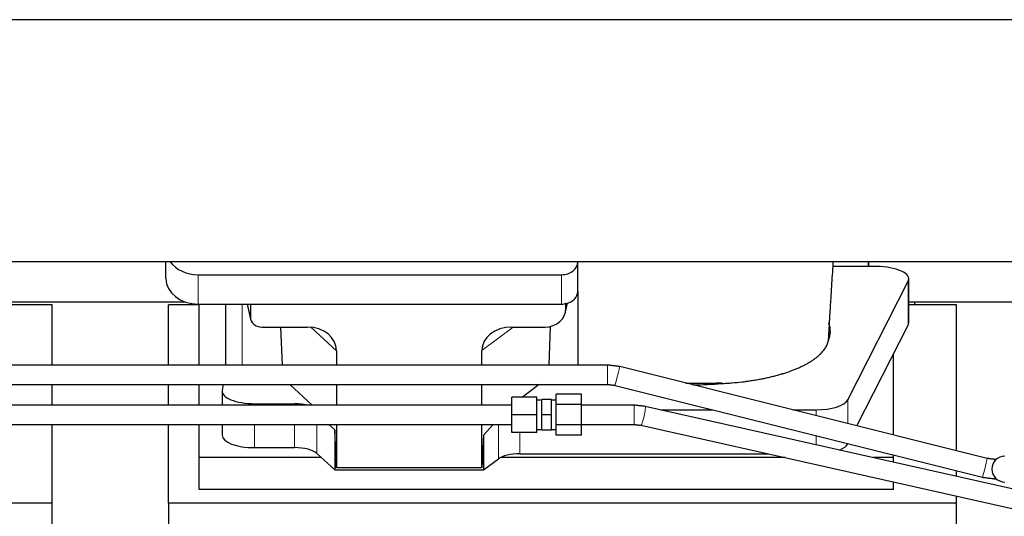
# Model space of a CAD drawing. Header units: inches. Extents: x 0 to 23760, y -13 to 16800.
# Tile 74 of 247: x 6487 to 7096, y 6744 to 7052. Entities that reach past the tile are written whole.
import ezdxf

# ---------------------------------------------------------------- set-up
doc = ezdxf.new("R2010")
doc.units = ezdxf.units.IN
doc.layers.add('254', color=7, linetype='Continuous', true_color=0xffffff)

msp = doc.modelspace()

# ---------------------------------------------------------------- linework, layer by layer
at = {"layer": '254', "color": 2, "linetype": 'Continuous', "lineweight": 25}
for p, q in [((7689.615, 7051.893), (3210.124, 7051.893)), ((7689.615, 6901.892), (3179.115, 6901.892)), ((6577.168, 6891.518), (6577.168, 6901.891)), ((6832.168, 6901.845), (6832.168, 6901.892)), ((6832.168, 6883.584), (6832.168, 6901.845)), ((7012.118, 6901.893), (7012.118, 6898.953)), ((7012.118, 6898.953), (7012.118, 6901.892)), ((7012.118, 6898.953), (6990.243, 6898.953)), ((7017.139, 6898.953), (7012.118, 6898.953)), ((6597.168, 6893.911), (6822.168, 6893.911)), ((6999.381, 6816.35), (7036.77, 6889.837)), ((7037.139, 6864.045), (7037.139, 6891.299)), ((6832.168, 6883.586), (6832.168, 6837.915)), ((6506.775, 6875.266), (6477.139, 6875.266)), ((6477.14, 6877.006), (6589.074, 6877.006)), ((6506.775, 6837.912), (6506.775, 6875.266)), ((6597.775, 6875.266), (6578.775, 6875.266)), ((6578.775, 6837.912), (6578.775, 6875.266)), ((6597.168, 6875.65), (6822.168, 6875.65)), ((6597.775, 6837.913), (6597.775, 6875.649)), ((6614.101, 6875.652), (6614.101, 6837.915)), ((6627.512, 6875.65), (6629.617, 6866.408)), ((6629.478, 6875.65), (6629.478, 6867.639)), ((6824.673, 6870.883), (6825.758, 6876.179)), ((6824.883, 6872.95), (6824.883, 6876.246)), ((7066.775, 6875.266), (7037.139, 6875.266)), ((7037.14, 6877.006), (7149.074, 6877.006)), ((7066.775, 6784.781), (7066.775, 6875.266)), ((6636.452, 6861.454), (6664.913, 6861.454)), ((6648.165, 6861.453), (6649.089, 6837.914)), ((6791.081, 6861.454), (6811.932, 6861.454)), ((6815.052, 6861.79), (6814.353, 6837.914)), ((7005.045, 6800.228), (7036.77, 6862.582)), ((6682.708, 6846.824), (6682.708, 6837.913)), ((6772.744, 6837.913), (6772.744, 6846.918)), ((7027.775, 6794.54), (7027.775, 6844.901)), ((7085.764, 6780.027), (6858.159, 6836.986)), ((6506.775, 6813.078), (6506.775, 6825.914)), ((6578.775, 6813.078), (6578.775, 6825.914)), ((6597.775, 6813.078), (6597.775, 6825.915)), ((6612.685, 6825.914), (6612.03, 6822.152)), ((6667.727, 6813.077), (6653.828, 6825.913)), ((6682.708, 6825.913), (6682.708, 6813.076)), ((6772.744, 6813.076), (6772.744, 6825.913)), ((6808.261, 6825.914), (6797.887, 6818.123)), ((6855.246, 6825.345), (7082.851, 6768.386)), ((6611.985, 6821.643), (6611.985, 6813.076)), ((6791.4, 6807.17), (6791.4, 6818.123)), ((6806.9, 6818.123), (6791.4, 6818.123)), ((6806.9, 6807.17), (6806.9, 6818.123)), ((6809.9, 6807.077), (6809.9, 6816.577)), ((6815.9, 6816.577), (6809.9, 6816.577)), ((6815.9, 6807.077), (6815.9, 6816.577)), ((6818.9, 6813.544), (6818.9, 6819.778)), ((6834.4, 6819.778), (6818.9, 6819.778)), ((6834.4, 6813.544), (6834.4, 6819.778)), ((6631.985, 6813.989), (6656.82, 6813.989)), ((6791.4, 6813.252), (6791.168, 6813.077)), ((6809.9, 6816.077), (6806.9, 6816.077)), ((6818.9, 6816.077), (6815.9, 6816.077)), ((6818.9, 6800.843), (6818.9, 6813.544)), ((6834.4, 6813.544), (6818.9, 6813.544)), ((6834.4, 6800.843), (6834.4, 6813.544)), ((7173.914, 6744.914), (6873.895, 6812.329)), ((6791.4, 6796.124), (6791.4, 6807.17)), ((6806.9, 6807.17), (6791.4, 6807.17)), ((6806.9, 6796.124), (6806.9, 6807.17)), ((6809.9, 6797.577), (6809.9, 6807.077)), ((6815.9, 6807.077), (6809.9, 6807.077)), ((6815.9, 6797.577), (6815.9, 6807.077)), ((6883.556, 6810.159), (6915.927, 6810.159)), ((6965.356, 6810.159), (6979.75, 6810.159)), ((6506.775, 6752.441), (6506.775, 6801.078)), ((6578.775, 6752.441), (6578.775, 6801.078)), ((6597.775, 6780.555), (6597.775, 6801.078)), ((6611.985, 6801.078), (6611.985, 6794.388)), ((6681.788, 6797.689), (6678.084, 6801.078)), ((6682.708, 6801.078), (6682.708, 6774.23)), ((6772.744, 6774.23), (6772.744, 6801.079)), ((6779.719, 6801.078), (6773.724, 6794.551)), ((6818.9, 6794.376), (6818.9, 6800.843)), ((6834.4, 6800.843), (6818.9, 6800.843)), ((6834.4, 6794.376), (6834.4, 6800.843)), ((6871.264, 6800.621), (7169.732, 6733.554)), ((6681.788, 6797.689), (6681.788, 6772.927)), ((6682.708, 6774.23), (6681.788, 6797.689)), ((6773.724, 6794.551), (6772.744, 6774.23)), ((6773.724, 6794.551), (6773.724, 6772.927)), ((6791.4, 6796.032), (6791.4, 6796.124)), ((6806.9, 6796.124), (6791.4, 6796.124)), ((6806.9, 6796.032), (6791.4, 6796.032)), ((6806.9, 6798.077), (6809.9, 6798.077)), ((6806.9, 6796.032), (6806.9, 6796.124)), ((6815.9, 6797.577), (6809.9, 6797.577)), ((6815.9, 6798.077), (6818.9, 6798.077)), ((6834.4, 6794.376), (6818.9, 6794.376)), ((6631.985, 6786.735), (6656.82, 6786.735)), ((6999.381, 6789.095), (6999.462, 6789.255)), ((6597.775, 6760.753), (6597.775, 6780.555)), ((6673.535, 6780.555), (6597.775, 6780.555)), ((6670.678, 6783.191), (6681.788, 6772.927)), ((6960.56, 6780.555), (6784.26, 6780.555)), ((6796.359, 6782.905), (6950.106, 6782.905)), ((7027.775, 6780.555), (7015.291, 6780.555)), ((7027.775, 6780.555), (7027.775, 6782.169)), ((7027.775, 6777.752), (7027.775, 6780.555)), ((6772.744, 6774.23), (6682.708, 6774.23)), ((6773.724, 6772.927), (6783.042, 6779.806)), ((7091.323, 6779.458), (7090.381, 6779.458)), ((6681.788, 6772.927), (6773.724, 6772.927)), ((7066.775, 6768.99), (7066.775, 6772.41)), ((7027.775, 6760.753), (7027.775, 6765.453)), ((7090.381, 6767.458), (7091.323, 6767.458)), ((7027.775, 6760.753), (6597.775, 6760.753)), ((7066.775, 6752.441), (7066.775, 6756.69)), ((6506.775, 6752.441), (6018.775, 6752.441)), ((6506.775, 6713.242), (6506.775, 6752.441)), ((6578.775, 6752.441), (6578.775, 6714.196)), ((7066.775, 6752.441), (6578.775, 6752.441)), ((7066.775, 6713.242), (7066.775, 6752.441))]:
    msp.add_line(p, q, dxfattribs=at)
at = {"layer": '254', "color": 110, "linetype": 'Continuous', "lineweight": 13}
for p, q in [((6597.168, 6875.65), (6597.168, 6893.911)), ((6822.168, 6875.65), (6822.168, 6893.911)), ((7036.77, 6889.837), (7036.77, 6862.582)), ((6624.309, 6837.914), (6624.309, 6875.65)), ((6627.654, 6875.65), (6629.478, 6867.639)), ((6824.883, 6872.95), (6825.531, 6876.113)), ((6682.708, 6846.824), (6666.97, 6861.359)), ((6792.099, 6861.454), (6772.744, 6846.918)), ((6850.629, 6825.914), (6850.629, 6837.914)), ((6631.985, 6813.989), (6631.985, 6813.077)), ((6656.82, 6813.989), (6656.82, 6813.077)), ((6867.109, 6807.077), (6867.109, 6813.077)), ((6999.381, 6816.35), (6999.381, 6801.645)), ((6867.109, 6801.077), (6867.109, 6807.077)), ((6979.75, 6810.159), (6979.75, 6806.557)), ((6631.985, 6801.078), (6631.985, 6786.735)), ((6656.82, 6801.078), (6656.82, 6786.735)), ((6670.678, 6801.078), (6670.678, 6783.191)), ((6783.042, 6801.078), (6783.042, 6779.806)), ((6796.359, 6796.032), (6796.359, 6782.905)), ((6979.75, 6794.187), (6979.75, 6788.544)), ((6999.381, 6789.275), (6999.381, 6789.095)), ((7090.381, 6778.472), (7090.381, 6779.458)), ((7090.381, 6767.458), (7090.381, 6768.445))]:
    msp.add_line(p, q, dxfattribs=at)
at = {"layer": '254', "color": 2, "linetype": 'Continuous', "lineweight": 25}
msp.add_arc((7096.615, 6773.458), 8, 90, 270, dxfattribs=at)
for centre, major_axis, ratio, start_param, end_param in [((6597.168, 6909.779), (-20, 0), 0.7933958, 0.5202527, 1.5707963), ((6822.168, 6901.845), (-10, 0), 0.7933958, 1.5707963, 3.1415927), ((7017.139, 6891.299), (-20, 0), 0.3826834, 2.9492947, 4.712389), ((6597.168, 6891.518), (-20, 0), 0.7933958, 0, 1.5707963), ((6822.168, 6883.584), (-10, 0), 0.7933958, 1.8474697, 3.1415927), ((6811.843, 6873.029), (13.036, -0.373), 0.8874794, 4.7446027, 6.3085613), ((6822.168, 6883.584), (-10, 0), 0.7933958, 1.5707963, 1.7425489), ((6822.168, 6896.443), (0, -20.985), 0.4765235, 0.1717525, 0.2749449), ((6822.775, 6779.109), (-244, 0), 0.8870108, 3.6019342, 3.6108681), ((6636.505, 6867.687), (-7.024, -0.222), 0.8867966, 6.2551969, 7.8183965), ((6664.296, 6846.317), (-18.368, -1.548), 0.8197595, 3.0726, 4.6099191), ((6791.838, 6846.317), (19.053, -1.602), 0.7899984, 1.6768142, 3.2079098), ((6902.118, 6858.771), (-86.5, 0), 0.3826834, 2.9725041, 3.2916257), ((7017.139, 6864.045), (-20, 0), 0.3826834, 2.9492947, 3.1416097), ((6902.118, 6858.771), (-86.5, 0), 0.3826834, 1.5852253, 1.7943795), ((6631.985, 6821.643), (-20, 0), 0.3826834, 6.216629, 7.8539816), ((6656.82, 6808.249), (15, 0), 0.3826834, 1.0281532, 1.5707963), ((6979.75, 6817.813), (-20, 0), 0.3826834, 1.5707963, 2.9492947), ((6631.985, 6794.388), (-20, 0), 0.3826834, 0.0000123, 1.5707963), ((6656.82, 6780.994), (15, 0), 0.3826834, 0.392691, 1.5707963), ((6979.75, 6790.558), (-20, 0), 0.3826834, 2.3816118, 2.9492947), ((6796.359, 6777.164), (15, 0), 0.3826834, 1.5707963, 2.6633841)]:
    msp.add_ellipse(centre, major_axis=major_axis, ratio=ratio, start_param=start_param, end_param=end_param, dxfattribs=at)
at = {"layer": '254', "color": 110, "linetype": 'Continuous', "lineweight": 13}
for centre, major_axis, ratio, start_param, end_param in [((6856.702, 6831.165), (-1.457, -5.821), 0.0093252, 0, 3.1393345), ((6872.579, 6806.475), (1.315, 5.854), 0.1185667, 3.1233321, 6.2831853), ((7084.307, 6774.206), (-1.457, -5.821), 0.0093252, 0, 3.1415927)]:
    msp.add_ellipse(centre, major_axis=major_axis, ratio=ratio, start_param=start_param, end_param=end_param, dxfattribs=at)
at = {"layer": '254', "color": 2, "linetype": 'Continuous', "lineweight": 25}
for points, knots in [([(6987.615, 6856.015), (6987.666, 6856.914), (6987.908, 6861.126), (6988.372, 6868.887), (6988.949, 6878.218), (6989.479, 6886.612), (6989.92, 6893.727), (6990.236, 6898.821), (6990.405, 6901.531), (6990.427, 6901.891)], [0, 0, 0, 0, 0.061061, 0.2853456, 0.5186589, 0.6735937, 0.826672, 0.9769431, 1, 1, 1, 1]), ([(6921.297, 6826.493), (6922.37, 6826.544), (6923.439, 6826.604), (6925.569, 6826.742), (6926.63, 6826.819), (6929.801, 6827.078), (6931.9, 6827.286), (6934.503, 6827.591), (6935.023, 6827.654), (6935.801, 6827.752), (6936.189, 6827.802), (6936.707, 6827.87), (6936.965, 6827.905), (6938.126, 6828.062), (6939.147, 6828.209), (6941.165, 6828.52), (6942.163, 6828.684), (6944.136, 6829.026), (6945.111, 6829.205), (6947.039, 6829.579), (6947.992, 6829.774), (6949.874, 6830.179), (6951.735, 6830.6), (6954.458, 6831.278), (6956.229, 6831.76), (6957.54, 6832.134), (6957.975, 6832.261), (6958.514, 6832.422), (6958.621, 6832.454), (6958.836, 6832.519), (6958.944, 6832.552), (6959.265, 6832.649), (6959.478, 6832.715), (6960.537, 6833.045), (6961.366, 6833.316), (6963.801, 6834.144), (6965.353, 6834.722), (6967.579, 6835.623), (6969.029, 6836.235), (6971.101, 6837.188), (6972.414, 6837.848), (6973.693, 6838.519), (6974.315, 6838.86), (6975.22, 6839.382), (6975.518, 6839.557), (6975.884, 6839.779), (6975.957, 6839.823), (6976.102, 6839.912), (6976.319, 6840.045), (6976.532, 6840.179), (6977.237, 6840.626), (6978.321, 6841.348), (6979.816, 6842.453), (6981.184, 6843.577), (6982.011, 6844.341), (6982.796, 6845.111), (6983.167, 6845.499), (6984.216, 6846.674), (6984.829, 6847.472), (6985.418, 6848.385), (6985.483, 6848.487), (6985.608, 6848.69), (6985.669, 6848.792), (6985.849, 6849.099), (6985.962, 6849.303), (6986.285, 6849.917), (6986.477, 6850.326), (6986.814, 6851.146), (6986.96, 6851.556), (6987.207, 6852.378), (6987.307, 6852.789), (6987.384, 6853.201)], [0, 0, 0, 0, 0.03125, 0.03125, 0.0625, 0.0625, 0.125, 0.125, 0.140625, 0.140625, 0.1484375, 0.1523438, 0.15625, 0.15625, 0.1875, 0.1875, 0.21875, 0.21875, 0.25, 0.25, 0.28125, 0.28125, 0.3125, 0.34375, 0.375, 0.375, 0.390625, 0.390625, 0.3945313, 0.3945313, 0.3984375, 0.3984375, 0.40625, 0.40625, 0.4375, 0.4375, 0.5, 0.5, 0.53125, 0.5625, 0.59375, 0.59375, 0.625, 0.625, 0.640625, 0.640625, 0.6445313, 0.6445313, 0.6484375, 0.65625, 0.65625, 0.6875, 0.71875, 0.75, 0.78125, 0.78125, 0.8125, 0.8125, 0.875, 0.875, 0.8828125, 0.8828125, 0.890625, 0.890625, 0.90625, 0.90625, 0.9375, 0.9375, 0.96875, 0.96875, 1, 1, 1, 1]), ([(6987.428, 6853.76), (6987.466, 6853.976), (6987.498, 6854.191), (6987.549, 6854.622), (6987.587, 6855.053), (6987.602, 6855.484), (6987.609, 6855.807), (6987.61, 6855.914), (6987.612, 6856.021)], [0, 0, 0, 0, 0.2858572, 0.2858572, 0.5717144, 0.8575716, 0.8575716, 1, 1, 1, 1]), ([(6850.629, 6837.914), (6827.906, 6837.914), (6786.244, 6837.914), (6729.426, 6837.914), (6683.834, 6837.914), (6646.61, 6837.914), (6581.452, 6837.914), (6450.087, 6837.914), (6190.535, 6837.914), (5726.291, 6837.914), (5024.393, 6837.914), (4322.495, 6837.914), (3848.027, 6837.914), (3669.37, 6837.914), (3611.543, 6837.914), (3560.427, 6837.914), (3510.395, 6837.914), (3455.001, 6837.914), (3385.133, 6837.914), (3333.729, 6837.914), (3305.615, 6837.914)], [0, 0, 0, 0, 0.0192292, 0.0352568, 0.0480829, 0.057812, 0.0667581, 0.1032233, 0.1689813, 0.2864063, 0.4960938, 0.7629688, 0.8803938, 0.8976161, 0.9141589, 0.9293306, 0.9408733, 0.9564991, 0.976208, 1, 1, 1, 1]), ([(3305.615, 6825.914), (3328.337, 6825.914), (3369.999, 6825.914), (3426.817, 6825.914), (3472.41, 6825.914), (3509.634, 6825.914), (3574.791, 6825.914), (3706.157, 6825.914), (3965.709, 6825.914), (4429.953, 6825.914), (5131.851, 6825.914), (5833.749, 6825.914), (6308.217, 6825.914), (6486.874, 6825.914), (6544.701, 6825.914), (6595.817, 6825.914), (6645.849, 6825.914), (6701.243, 6825.914), (6771.111, 6825.914), (6822.515, 6825.914), (6850.629, 6825.914)], [0, 0, 0, 0, 0.0192292, 0.0352568, 0.0480829, 0.057812, 0.0667581, 0.1032233, 0.1689813, 0.2864063, 0.4960938, 0.7629688, 0.8803938, 0.8976161, 0.9141589, 0.9293306, 0.9408733, 0.9564991, 0.976208, 1, 1, 1, 1]), ([(6899.08, 6826.742), (6900.107, 6826.742), (6901.134, 6826.742), (6903.776, 6826.741), (6905.391, 6826.741), (6908.621, 6826.74), (6910.237, 6826.74), (6911.902, 6826.74), (6911.953, 6826.74), (6912.054, 6826.74), (6912.104, 6826.74), (6912.256, 6826.74), (6912.357, 6826.74), (6912.66, 6826.741), (6912.862, 6826.742), (6913.467, 6826.746), (6913.871, 6826.749), (6914.477, 6826.756), (6914.679, 6826.759), (6915.082, 6826.765), (6915.687, 6826.775), (6916.291, 6826.787), (6918.299, 6826.836), (6919.896, 6826.894), (6921.481, 6826.971)], [0, 0, 0, 0, 0.1371174, 0.1371174, 0.3528381, 0.3528381, 0.5685587, 0.5685587, 0.5753, 0.5753, 0.5820413, 0.5820413, 0.5955238, 0.5955238, 0.6224889, 0.6224889, 0.676419, 0.676419, 0.7033841, 0.7033841, 0.7303492, 0.7842794, 0.7842794, 1, 1, 1, 1]), ([(6791.4, 6813.077), (6769.523, 6813.077), (6729.412, 6813.077), (6674.708, 6813.077), (6630.813, 6813.077), (6594.975, 6813.077), (6532.242, 6813.077), (6405.766, 6813.077), (6155.875, 6813.077), (5708.912, 6813.077), (5033.14, 6813.077), (4357.368, 6813.077), (3900.561, 6813.077), (3728.554, 6813.077), (3672.879, 6813.077), (3623.666, 6813.077), (3575.496, 6813.077), (3522.164, 6813.077), (3454.896, 6813.077), (3405.406, 6813.077), (3378.338, 6813.077)], [0, 0, 0, 0, 0.0192292, 0.0352568, 0.0480829, 0.057812, 0.0667581, 0.1032233, 0.1689813, 0.2864063, 0.4960938, 0.7629688, 0.8803938, 0.8976161, 0.9141589, 0.9293306, 0.9408733, 0.9564991, 0.976208, 1, 1, 1, 1]), ([(3378.338, 6801.078), (3400.215, 6801.078), (3440.326, 6801.078), (3495.029, 6801.078), (3538.924, 6801.078), (3574.763, 6801.078), (3637.495, 6801.078), (3763.971, 6801.078), (4013.862, 6801.078), (4460.826, 6801.078), (5136.598, 6801.078), (5812.37, 6801.078), (6269.177, 6801.078), (6441.184, 6801.078), (6496.859, 6801.078), (6546.072, 6801.078), (6594.242, 6801.078), (6647.574, 6801.078), (6714.841, 6801.078), (6764.332, 6801.078), (6791.4, 6801.078)], [0, 0, 0, 0, 0.0192292, 0.0352568, 0.0480829, 0.057812, 0.0667581, 0.1032233, 0.1689813, 0.2864063, 0.4960938, 0.7629688, 0.8803938, 0.8976161, 0.9141589, 0.9293306, 0.9408733, 0.9564991, 0.976208, 1, 1, 1, 1])]:
    msp.add_open_spline(points, degree=3, knots=knots, dxfattribs=at)
msp.add_rational_spline([(6824.883, 6876.246), (6824.891, 6876.099), (6824.9, 6875.952)], [0.500000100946, 0.499999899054, 0.500000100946], degree=2, dxfattribs=at)
for points, degree in [([(6987.676, 6864.105), (6987.666, 6863.976), (6987.656, 6863.848), (6987.646, 6863.719)], 3), ([(6987.384, 6853.201), (6987.399, 6853.387), (6987.413, 6853.574), (6987.428, 6853.76)], 3), ([(6858.159, 6836.986), (6850.629, 6837.914)], 1), ([(6850.629, 6825.914), (6855.246, 6825.345)], 1), ([(6921.481, 6826.971), (6921.419, 6826.812), (6921.358, 6826.652), (6921.297, 6826.493)], 3), ([(6867.109, 6813.077), (6834.4, 6813.077)], 1), ([(6873.905, 6812.326), (6867.109, 6813.077)], 1), ([(6834.4, 6801.078), (6867.109, 6801.078)], 1), ([(6867.109, 6801.078), (6871.254, 6800.624)], 1), ([(7090.381, 6779.458), (7085.764, 6780.027)], 1), ([(7082.85, 6768.386), (7090.381, 6767.458)], 1)]:
    msp.add_open_spline(points, degree=degree, dxfattribs=at)

doc.saveas('drawing.dxf')
